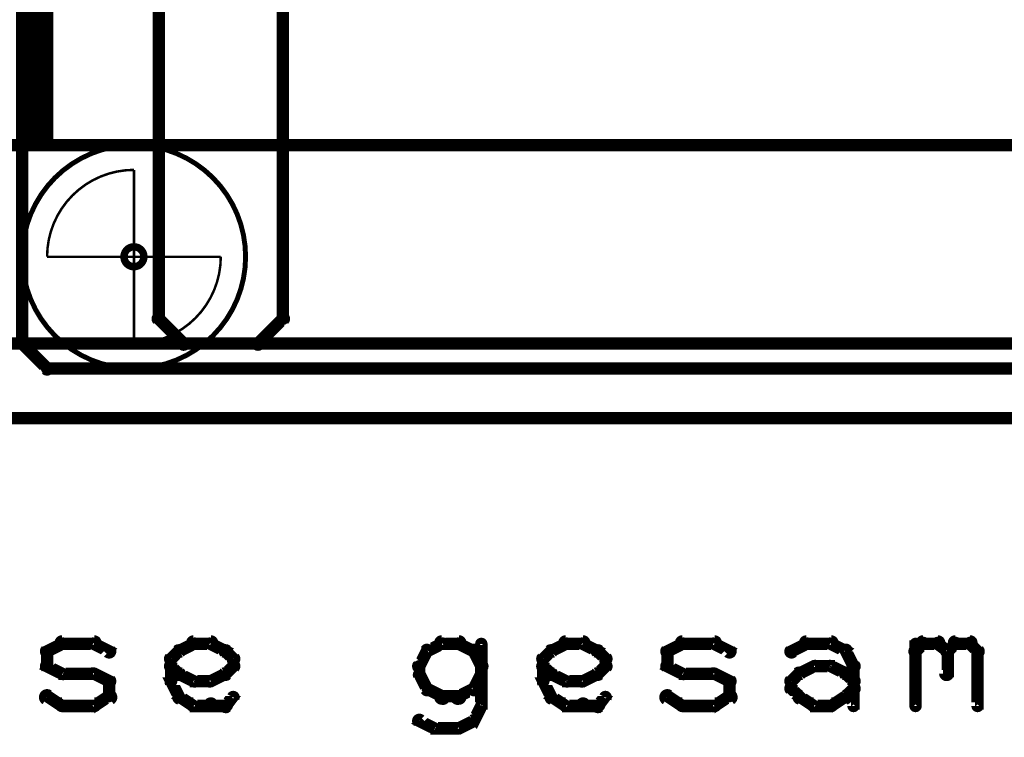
# Model space of a CAD drawing. Extents: x 26 to 524, y 33 to 520.
# Tile 55 of 95: x 125 to 165, y 401 to 430. Entities that reach past the tile are written whole.
import ezdxf

# ---------------------------------------------------------------- set-up
doc = ezdxf.new("R2010")
doc.units = 0
doc.layers.get('0').update_dxf_attribs({"linetype": 'CONTINUOUS'})
for name, color, linetype in [('BOTTOM', 22, 'CONTINUOUS'), ('COPPER', 2, 'CONTINUOUS'), ('DIMENSIONS', 3, 'CONTINUOUS'), ('DRAWING', 1, 'CONTINUOUS'), ('DRAWING2', 4, 'CONTINUOUS'), ('DRAWINGBOTTOM', 6, 'CONTINUOUS'), ('OUTLINES', 5, 'CONTINUOUS')]:
    doc.layers.add(name, color=color, linetype=linetype)

# ---------------------------------------------------------------- blocks, each defined once
blk = doc.blocks.new('VIA')
at = {"const_width": 0.3}
blk.add_lwpolyline([(-0.4, 0, 1), (0.4, 0, 1)], format="xyb", close=True, dxfattribs=at)

msp = doc.modelspace()

# ---------------------------------------------------------------- linework, layer by layer
at = {"layer": 'DRAWING', "color": 2}
for points in [[(230.5, 478.5, 0.5, 0.5, 0), (75.5, 478.5, 0, 0, 0), (75.5, 478.5, 0.3, 0.3, 0), (75.5, 478.6, 0.3, 0.3, 1), (75.5, 478.4, 0, 0, 0), (75.6, 478.5, 0.3, 0.3, 1), (75.4, 478.5, 0, 0, 0), (75.5, 478.5, 0, 0, 0), (75.5, 478.5, 0.5, 0.5, 0), (75.5, 413.5, 0.5, 0.5, 0), (75.5, 413.5, 0, 0, 0), (75.5, 413.5, 0.3, 0.3, 0), (75.4, 413.5, 0.3, 0.3, 1), (75.6, 413.5, 0, 0, 0), (75.5, 413.6, 0.3, 0.3, 1), (75.5, 413.4, 0, 0, 0), (75.5, 413.5, 0, 0, 0), (75.5, 413.5, 0.5, 0.5, 0), (230.5, 413.5, 0, 0, 0)], [(125.9, 404.2, 0.3, 0.3, 1), (126.1, 404, 0, 0, 0), (126, 404.1, 0, 0, 0), (126, 404.1, 0.5, 0.5, 0), (126.6, 404.4, 0.5, 0.5, 0), (126.6, 404.4, 0, 0, 0), (126.6, 404.4, 0.3, 0.3, 0), (126.7, 404.3, 0.3, 0.3, 1), (126.6, 404.5, 0, 0, 0)], [(126.6, 404.6, 0.3, 0.3, 1), (126.6, 404.3, 0, 0, 0), (126.6, 404.4, 0, 0, 0), (126.6, 404.4, 0.5, 0.5, 0), (127.9, 404.4, 0.5, 0.5, 0), (127.9, 404.4, 0, 0, 0), (127.9, 404.4, 0.3, 0.3, 0), (127.9, 404.3, 0.3, 0.3, 1), (127.9, 404.6, 0, 0, 0)], [(127.9, 404.5, 0.3, 0.3, 1), (127.8, 404.3, 0, 0, 0), (127.9, 404.4, 0, 0, 0), (127.9, 404.4, 0.5, 0.5, 0), (128.5, 404.1, 0.5, 0.5, 0), (128.5, 404.1, 0, 0, 0), (128.5, 404.1, 0.3, 0.3, 0), (128.4, 404, 0.3, 0.3, 1), (128.6, 404.2, 0, 0, 0)], [(131.3, 404.2, 0.3, 0.3, 1), (131.4, 404, 0, 0, 0), (131.3, 404.1, 0, 0, 0), (131.3, 404.1, 0.5, 0.5, 0), (131.9, 404.4, 0.5, 0.5, 0), (131.9, 404.4, 0, 0, 0), (131.9, 404.4, 0.3, 0.3, 0), (132, 404.3, 0.3, 0.3, 1), (131.9, 404.5, 0, 0, 0)], [(131.9, 404.6, 0.3, 0.3, 1), (131.9, 404.3, 0, 0, 0), (131.9, 404.4, 0, 0, 0), (131.9, 404.4, 0.5, 0.5, 0), (132.6, 404.4, 0.5, 0.5, 0), (132.6, 404.4, 0, 0, 0), (132.6, 404.4, 0.3, 0.3, 0), (132.6, 404.3, 0.3, 0.3, 1), (132.6, 404.6, 0, 0, 0)], [(132.6, 404.5, 0.3, 0.3, 1), (132.5, 404.3, 0, 0, 0), (132.6, 404.4, 0, 0, 0), (132.6, 404.4, 0.5, 0.5, 0), (133.2, 404.1, 0.5, 0.5, 0), (133.2, 404.1, 0, 0, 0), (133.2, 404.1, 0.3, 0.3, 0), (133.1, 404, 0.3, 0.3, 1), (133.2, 404.2, 0, 0, 0)], [(142, 404.3, 0.3, 0.3, 1), (141.9, 404.5, 0, 0, 0), (141.9, 404.4, 0, 0, 0), (141.9, 404.4, 0.5, 0.5, 0), (141.3, 404.1, 0.5, 0.5, 0), (141.3, 404.1, 0, 0, 0), (141.3, 404.1, 0.3, 0.3, 0), (141.3, 404.2, 0.3, 0.3, 1), (141.4, 404, 0, 0, 0)], [(142.6, 404.3, 0.3, 0.3, 1), (142.6, 404.6, 0, 0, 0), (142.6, 404.4, 0, 0, 0), (142.6, 404.4, 0.5, 0.5, 0), (141.9, 404.4, 0.5, 0.5, 0), (141.9, 404.4, 0, 0, 0), (141.9, 404.4, 0.3, 0.3, 0), (141.9, 404.6, 0.3, 0.3, 1), (141.9, 404.3, 0, 0, 0)], [(143.1, 404, 0.3, 0.3, 1), (143.2, 404.2, 0, 0, 0), (143.2, 404.1, 0, 0, 0), (143.2, 404.1, 0.5, 0.5, 0), (142.6, 404.4, 0.5, 0.5, 0), (142.6, 404.4, 0, 0, 0), (142.6, 404.4, 0.3, 0.3, 0), (142.6, 404.5, 0.3, 0.3, 1), (142.5, 404.3, 0, 0, 0)], [(143.6, 404.4, 0.3, 0.3, 1), (143.4, 404.4, 0, 0, 0), (143.5, 404.4, 0, 0, 0), (143.5, 404.4, 0.5, 0.5, 0), (143.5, 401.9, 0.5, 0.5, 0), (143.5, 401.9, 0, 0, 0), (143.5, 401.9, 0.3, 0.3, 0), (143.4, 401.9, 0.3, 0.3, 1), (143.6, 401.9, 0, 0, 0)], [(146.3, 404.2, 0.3, 0.3, 1), (146.4, 404, 0, 0, 0), (146.3, 404.1, 0, 0, 0), (146.3, 404.1, 0.5, 0.5, 0), (146.9, 404.4, 0.5, 0.5, 0), (146.9, 404.4, 0, 0, 0), (146.9, 404.4, 0.3, 0.3, 0), (147, 404.3, 0.3, 0.3, 1), (146.9, 404.5, 0, 0, 0)], [(146.9, 404.6, 0.3, 0.3, 1), (146.9, 404.3, 0, 0, 0), (146.9, 404.4, 0, 0, 0), (146.9, 404.4, 0.5, 0.5, 0), (147.6, 404.4, 0.5, 0.5, 0), (147.6, 404.4, 0, 0, 0), (147.6, 404.4, 0.3, 0.3, 0), (147.6, 404.3, 0.3, 0.3, 1), (147.6, 404.6, 0, 0, 0)], [(147.6, 404.5, 0.3, 0.3, 1), (147.5, 404.3, 0, 0, 0), (147.6, 404.4, 0, 0, 0), (147.6, 404.4, 0.5, 0.5, 0), (148.2, 404.1, 0.5, 0.5, 0), (148.2, 404.1, 0, 0, 0), (148.2, 404.1, 0.3, 0.3, 0), (148.1, 404, 0.3, 0.3, 1), (148.2, 404.2, 0, 0, 0)], [(150.9, 404.2, 0.3, 0.3, 1), (151.1, 404, 0, 0, 0), (151, 404.1, 0, 0, 0), (151, 404.1, 0.5, 0.5, 0), (151.6, 404.4, 0.5, 0.5, 0), (151.6, 404.4, 0, 0, 0), (151.6, 404.4, 0.3, 0.3, 0), (151.7, 404.3, 0.3, 0.3, 1), (151.6, 404.5, 0, 0, 0)], [(151.6, 404.6, 0.3, 0.3, 1), (151.6, 404.3, 0, 0, 0), (151.6, 404.4, 0, 0, 0), (151.6, 404.4, 0.5, 0.5, 0), (152.9, 404.4, 0.5, 0.5, 0), (152.9, 404.4, 0, 0, 0), (152.9, 404.4, 0.3, 0.3, 0), (152.9, 404.3, 0.3, 0.3, 1), (152.9, 404.6, 0, 0, 0)], [(152.9, 404.5, 0.3, 0.3, 1), (152.8, 404.3, 0, 0, 0), (152.9, 404.4, 0, 0, 0), (152.9, 404.4, 0.5, 0.5, 0), (153.5, 404.1, 0.5, 0.5, 0), (153.5, 404.1, 0, 0, 0), (153.5, 404.1, 0.3, 0.3, 0), (153.4, 404, 0.3, 0.3, 1), (153.6, 404.2, 0, 0, 0)], [(155.9, 404.2, 0.3, 0.3, 1), (156.1, 404, 0, 0, 0), (156, 404.1, 0, 0, 0), (156, 404.1, 0.5, 0.5, 0), (156.6, 404.4, 0.5, 0.5, 0), (156.6, 404.4, 0, 0, 0), (156.6, 404.4, 0.3, 0.3, 0), (156.7, 404.3, 0.3, 0.3, 1), (156.6, 404.5, 0, 0, 0)], [(156.6, 404.6, 0.3, 0.3, 1), (156.6, 404.3, 0, 0, 0), (156.6, 404.4, 0, 0, 0), (156.6, 404.4, 0.5, 0.5, 0), (157.6, 404.4, 0.5, 0.5, 0), (157.6, 404.4, 0, 0, 0), (157.6, 404.4, 0.3, 0.3, 0), (157.6, 404.3, 0.3, 0.3, 1), (157.6, 404.6, 0, 0, 0)], [(157.6, 404.5, 0.3, 0.3, 1), (157.5, 404.3, 0, 0, 0), (157.6, 404.4, 0, 0, 0), (157.6, 404.4, 0.5, 0.5, 0), (158.2, 404.1, 0.5, 0.5, 0), (158.2, 404.1, 0, 0, 0), (158.2, 404.1, 0.3, 0.3, 0), (158.1, 404, 0.3, 0.3, 1), (158.2, 404.2, 0, 0, 0)], [(160.9, 404.2, 0.3, 0.3, 1), (161.1, 404, 0, 0, 0), (161, 404.1, 0, 0, 0), (161, 404.1, 0.5, 0.5, 0), (161.3, 404.4, 0.5, 0.5, 0), (161.3, 404.4, 0, 0, 0), (161.3, 404.4, 0.3, 0.3, 0), (161.4, 404.3, 0.3, 0.3, 1), (161.2, 404.5, 0, 0, 0)], [(160.9, 401.9, 0.3, 0.3, 1), (161.1, 401.9, 0, 0, 0), (161, 401.9, 0, 0, 0), (161, 401.9, 0.5, 0.5, 0), (161, 404.4, 0.5, 0.5, 0), (161, 404.4, 0, 0, 0), (161, 404.4, 0.3, 0.3, 0), (161.1, 404.4, 0.3, 0.3, 1), (160.9, 404.4, 0, 0, 0)], [(161.3, 404.6, 0.3, 0.3, 1), (161.3, 404.3, 0, 0, 0), (161.3, 404.4, 0, 0, 0), (161.3, 404.4, 0.5, 0.5, 0), (161.9, 404.4, 0.5, 0.5, 0), (161.9, 404.4, 0, 0, 0), (161.9, 404.4, 0.3, 0.3, 0), (161.9, 404.3, 0.3, 0.3, 1), (161.9, 404.6, 0, 0, 0)], [(162, 404.5, 0.3, 0.3, 1), (161.8, 404.3, 0, 0, 0), (161.9, 404.4, 0, 0, 0), (161.9, 404.4, 0.5, 0.5, 0), (162.3, 404.1, 0.5, 0.5, 0), (162.3, 404.1, 0, 0, 0), (162.3, 404.1, 0.3, 0.3, 0), (162.2, 404, 0.3, 0.3, 1), (162.3, 404.2, 0, 0, 0)], [(162.2, 404.2, 0.3, 0.3, 1), (162.3, 404, 0, 0, 0), (162.3, 404.1, 0, 0, 0), (162.3, 404.1, 0.5, 0.5, 0), (162.6, 404.4, 0.5, 0.5, 0), (162.6, 404.4, 0, 0, 0), (162.6, 404.4, 0.3, 0.3, 0), (162.7, 404.3, 0.3, 0.3, 1), (162.5, 404.5, 0, 0, 0)], [(162.6, 404.6, 0.3, 0.3, 1), (162.6, 404.3, 0, 0, 0), (162.6, 404.4, 0, 0, 0), (162.6, 404.4, 0.5, 0.5, 0), (163.2, 404.4, 0.5, 0.5, 0), (163.2, 404.4, 0, 0, 0), (163.2, 404.4, 0.3, 0.3, 0), (163.2, 404.3, 0.3, 0.3, 1), (163.2, 404.6, 0, 0, 0)], [(163.3, 404.5, 0.3, 0.3, 1), (163.1, 404.3, 0, 0, 0), (163.2, 404.4, 0, 0, 0), (163.2, 404.4, 0.5, 0.5, 0), (163.5, 404.1, 0.5, 0.5, 0), (163.5, 404.1, 0, 0, 0), (163.5, 404.1, 0.3, 0.3, 0), (163.4, 404, 0.3, 0.3, 1), (163.6, 404.2, 0, 0, 0)], [(125.9, 403.5, 0.3, 0.3, 1), (126.1, 403.5, 0, 0, 0), (126, 403.5, 0, 0, 0), (126, 403.5, 0.5, 0.5, 0), (126, 404.1, 0.5, 0.5, 0), (126, 404.1, 0, 0, 0), (126, 404.1, 0.3, 0.3, 0), (126.1, 404.1, 0.3, 0.3, 1), (125.9, 404.1, 0, 0, 0)], [(130.9, 403.9, 0.3, 0.3, 1), (131.1, 403.7, 0, 0, 0), (131, 403.8, 0, 0, 0), (131, 403.8, 0.5, 0.5, 0), (131.3, 404.1, 0.5, 0.5, 0), (131.3, 404.1, 0, 0, 0), (131.3, 404.1, 0.3, 0.3, 0), (131.4, 404, 0.3, 0.3, 1), (131.2, 404.2, 0, 0, 0)], [(133.3, 404.2, 0.3, 0.3, 1), (133.1, 404, 0, 0, 0), (133.2, 404.1, 0, 0, 0), (133.2, 404.1, 0.5, 0.5, 0), (133.5, 403.8, 0.5, 0.5, 0), (133.5, 403.8, 0, 0, 0), (133.5, 403.8, 0.3, 0.3, 0), (133.4, 403.7, 0.3, 0.3, 1), (133.6, 403.9, 0, 0, 0)], [(141.4, 404.1, 0.3, 0.3, 1), (141.2, 404.2, 0, 0, 0), (141.3, 404.1, 0, 0, 0), (141.3, 404.1, 0.5, 0.5, 0), (141, 403.5, 0.5, 0.5, 0), (141, 403.5, 0, 0, 0), (141, 403.5, 0.3, 0.3, 0), (140.9, 403.6, 0.3, 0.3, 1), (141.1, 403.4, 0, 0, 0)], [(143.4, 403.4, 0.3, 0.3, 1), (143.6, 403.6, 0, 0, 0), (143.5, 403.5, 0, 0, 0), (143.5, 403.5, 0.5, 0.5, 0), (143.2, 404.1, 0.5, 0.5, 0), (143.2, 404.1, 0, 0, 0), (143.2, 404.1, 0.3, 0.3, 0), (143.3, 404.2, 0.3, 0.3, 1), (143.1, 404.1, 0, 0, 0)], [(145.9, 403.9, 0.3, 0.3, 1), (146.1, 403.7, 0, 0, 0), (146, 403.8, 0, 0, 0), (146, 403.8, 0.5, 0.5, 0), (146.3, 404.1, 0.5, 0.5, 0), (146.3, 404.1, 0, 0, 0), (146.3, 404.1, 0.3, 0.3, 0), (146.4, 404, 0.3, 0.3, 1), (146.2, 404.2, 0, 0, 0)], [(148.3, 404.2, 0.3, 0.3, 1), (148.1, 404, 0, 0, 0), (148.2, 404.1, 0, 0, 0), (148.2, 404.1, 0.5, 0.5, 0), (148.5, 403.8, 0.5, 0.5, 0), (148.5, 403.8, 0, 0, 0), (148.5, 403.8, 0.3, 0.3, 0), (148.4, 403.7, 0.3, 0.3, 1), (148.6, 403.9, 0, 0, 0)], [(150.9, 403.5, 0.3, 0.3, 1), (151.1, 403.5, 0, 0, 0), (151, 403.5, 0, 0, 0), (151, 403.5, 0.5, 0.5, 0), (151, 404.1, 0.5, 0.5, 0), (151, 404.1, 0, 0, 0), (151, 404.1, 0.3, 0.3, 0), (151.1, 404.1, 0.3, 0.3, 1), (150.9, 404.1, 0, 0, 0)], [(158.3, 404.2, 0.3, 0.3, 1), (158.1, 404.1, 0, 0, 0), (158.2, 404.1, 0, 0, 0), (158.2, 404.1, 0.5, 0.5, 0), (158.5, 403.5, 0.5, 0.5, 0), (158.5, 403.5, 0, 0, 0), (158.5, 403.5, 0.3, 0.3, 0), (158.4, 403.4, 0.3, 0.3, 1), (158.6, 403.6, 0, 0, 0)], [(162.4, 404.1, 0.3, 0.3, 1), (162.1, 404.1, 0, 0, 0), (162.3, 404.1, 0, 0, 0), (162.3, 404.1, 0.5, 0.5, 0), (162.3, 403.2, 0.5, 0.5, 0), (162.3, 403.2, 0, 0, 0), (162.3, 403.2, 0.3, 0.3, 0), (162.1, 403.2, 0.3, 0.3, 1), (162.4, 403.2, 0, 0, 0)], [(163.6, 404.1, 0.3, 0.3, 1), (163.4, 404.1, 0, 0, 0), (163.5, 404.1, 0, 0, 0), (163.5, 404.1, 0.5, 0.5, 0), (163.5, 401.9, 0.5, 0.5, 0), (163.5, 401.9, 0, 0, 0), (163.5, 401.9, 0.3, 0.3, 0), (163.4, 401.9, 0.3, 0.3, 1), (163.6, 401.9, 0, 0, 0)], [(130.9, 402.9, 0.3, 0.3, 1), (131.1, 402.9, 0, 0, 0), (131, 402.9, 0, 0, 0), (131, 402.9, 0.5, 0.5, 0), (131, 403.8, 0.5, 0.5, 0), (131, 403.8, 0, 0, 0), (131, 403.8, 0.3, 0.3, 0), (131.1, 403.8, 0.3, 0.3, 1), (130.9, 403.8, 0, 0, 0)], [(133.6, 403.8, 0.3, 0.3, 1), (133.4, 403.8, 0, 0, 0), (133.5, 403.8, 0, 0, 0), (133.5, 403.8, 0.5, 0.5, 0), (133.5, 403.5, 0.5, 0.5, 0), (133.5, 403.5, 0, 0, 0), (133.5, 403.5, 0.3, 0.3, 0), (133.4, 403.5, 0.3, 0.3, 1), (133.6, 403.5, 0, 0, 0)], [(145.9, 402.9, 0.3, 0.3, 1), (146.1, 402.9, 0, 0, 0), (146, 402.9, 0, 0, 0), (146, 402.9, 0.5, 0.5, 0), (146, 403.8, 0.5, 0.5, 0), (146, 403.8, 0, 0, 0), (146, 403.8, 0.3, 0.3, 0), (146.1, 403.8, 0.3, 0.3, 1), (145.9, 403.8, 0, 0, 0)], [(148.6, 403.8, 0.3, 0.3, 1), (148.4, 403.8, 0, 0, 0), (148.5, 403.8, 0, 0, 0), (148.5, 403.8, 0.5, 0.5, 0), (148.5, 403.5, 0.5, 0.5, 0), (148.5, 403.5, 0, 0, 0), (148.5, 403.5, 0.3, 0.3, 0), (148.4, 403.5, 0.3, 0.3, 1), (148.6, 403.5, 0, 0, 0)], [(126.6, 403.1, 0.3, 0.3, 1), (126.7, 403.3, 0, 0, 0), (126.6, 403.2, 0, 0, 0), (126.6, 403.2, 0.5, 0.5, 0), (126, 403.5, 0.5, 0.5, 0), (126, 403.5, 0, 0, 0), (126, 403.5, 0.3, 0.3, 0), (126.1, 403.6, 0.3, 0.3, 1), (125.9, 403.4, 0, 0, 0)], [(128.4, 402.8, 0.3, 0.3, 1), (128.6, 403, 0, 0, 0), (128.5, 402.9, 0, 0, 0), (128.5, 402.9, 0.5, 0.5, 0), (127.9, 403.2, 0.5, 0.5, 0), (127.9, 403.2, 0, 0, 0), (127.9, 403.2, 0.3, 0.3, 0), (127.9, 403.3, 0.3, 0.3, 1), (127.8, 403.1, 0, 0, 0)], [(131.2, 403.1, 0.3, 0.3, 1), (131.4, 403.3, 0, 0, 0), (131.3, 403.2, 0, 0, 0), (131.3, 403.2, 0.5, 0.5, 0), (131, 403.5, 0.5, 0.5, 0), (131, 403.5, 0, 0, 0), (131, 403.5, 0.3, 0.3, 0), (131.1, 403.6, 0.3, 0.3, 1), (130.9, 403.4, 0, 0, 0)], [(131.9, 402.8, 0.3, 0.3, 1), (132, 403, 0, 0, 0), (131.9, 402.9, 0, 0, 0), (131.9, 402.9, 0.5, 0.5, 0), (131.3, 403.2, 0.5, 0.5, 0), (131.3, 403.2, 0, 0, 0), (131.3, 403.2, 0.3, 0.3, 0), (131.4, 403.3, 0.3, 0.3, 1), (131.3, 403.1, 0, 0, 0)], [(133.2, 403.1, 0.3, 0.3, 1), (133.1, 403.3, 0, 0, 0), (133.2, 403.2, 0, 0, 0), (133.2, 403.2, 0.5, 0.5, 0), (132.6, 402.9, 0.5, 0.5, 0), (132.6, 402.9, 0, 0, 0), (132.6, 402.9, 0.3, 0.3, 0), (132.5, 403, 0.3, 0.3, 1), (132.6, 402.8, 0, 0, 0)], [(133.6, 403.4, 0.3, 0.3, 1), (133.4, 403.6, 0, 0, 0), (133.5, 403.5, 0, 0, 0), (133.5, 403.5, 0.5, 0.5, 0), (133.2, 403.2, 0.5, 0.5, 0), (133.2, 403.2, 0, 0, 0), (133.2, 403.2, 0.3, 0.3, 0), (133.1, 403.3, 0.3, 0.3, 1), (133.3, 403.1, 0, 0, 0)], [(141.1, 403.5, 0.3, 0.3, 1), (140.9, 403.5, 0, 0, 0), (141, 403.5, 0, 0, 0), (141, 403.5, 0.5, 0.5, 0), (141, 403.2, 0.5, 0.5, 0), (141, 403.2, 0, 0, 0), (141, 403.2, 0.3, 0.3, 0), (140.9, 403.2, 0.3, 0.3, 1), (141.1, 403.2, 0, 0, 0)], [(146.2, 403.1, 0.3, 0.3, 1), (146.4, 403.3, 0, 0, 0), (146.3, 403.2, 0, 0, 0), (146.3, 403.2, 0.5, 0.5, 0), (146, 403.5, 0.5, 0.5, 0), (146, 403.5, 0, 0, 0), (146, 403.5, 0.3, 0.3, 0), (146.1, 403.6, 0.3, 0.3, 1), (145.9, 403.4, 0, 0, 0)], [(146.9, 402.8, 0.3, 0.3, 1), (147, 403, 0, 0, 0), (146.9, 402.9, 0, 0, 0), (146.9, 402.9, 0.5, 0.5, 0), (146.3, 403.2, 0.5, 0.5, 0), (146.3, 403.2, 0, 0, 0), (146.3, 403.2, 0.3, 0.3, 0), (146.4, 403.3, 0.3, 0.3, 1), (146.3, 403.1, 0, 0, 0)], [(148.2, 403.1, 0.3, 0.3, 1), (148.1, 403.3, 0, 0, 0), (148.2, 403.2, 0, 0, 0), (148.2, 403.2, 0.5, 0.5, 0), (147.6, 402.9, 0.5, 0.5, 0), (147.6, 402.9, 0, 0, 0), (147.6, 402.9, 0.3, 0.3, 0), (147.5, 403, 0.3, 0.3, 1), (147.6, 402.8, 0, 0, 0)], [(148.6, 403.4, 0.3, 0.3, 1), (148.4, 403.6, 0, 0, 0), (148.5, 403.5, 0, 0, 0), (148.5, 403.5, 0.5, 0.5, 0), (148.2, 403.2, 0.5, 0.5, 0), (148.2, 403.2, 0, 0, 0), (148.2, 403.2, 0.3, 0.3, 0), (148.1, 403.3, 0.3, 0.3, 1), (148.3, 403.1, 0, 0, 0)], [(151.6, 403.1, 0.3, 0.3, 1), (151.7, 403.3, 0, 0, 0), (151.6, 403.2, 0, 0, 0), (151.6, 403.2, 0.5, 0.5, 0), (151, 403.5, 0.5, 0.5, 0), (151, 403.5, 0, 0, 0), (151, 403.5, 0.3, 0.3, 0), (151.1, 403.6, 0.3, 0.3, 1), (150.9, 403.4, 0, 0, 0)], [(153.4, 402.8, 0.3, 0.3, 1), (153.6, 403, 0, 0, 0), (153.5, 402.9, 0, 0, 0), (153.5, 402.9, 0.5, 0.5, 0), (152.9, 403.2, 0.5, 0.5, 0), (152.9, 403.2, 0, 0, 0), (152.9, 403.2, 0.3, 0.3, 0), (152.9, 403.3, 0.3, 0.3, 1), (152.8, 403.1, 0, 0, 0)], [(155.9, 403, 0.3, 0.3, 1), (156.1, 402.8, 0, 0, 0), (156, 402.9, 0, 0, 0), (156, 402.9, 0.5, 0.5, 0), (156.3, 403.2, 0.5, 0.5, 0), (156.3, 403.2, 0, 0, 0), (156.3, 403.2, 0.3, 0.3, 0), (156.4, 403.1, 0.3, 0.3, 1), (156.2, 403.3, 0, 0, 0)], [(156.3, 403.3, 0.3, 0.3, 1), (156.4, 403.1, 0, 0, 0), (156.3, 403.2, 0, 0, 0), (156.3, 403.2, 0.5, 0.5, 0), (156.9, 403.5, 0.5, 0.5, 0), (156.9, 403.5, 0, 0, 0), (156.9, 403.5, 0.3, 0.3, 0), (157, 403.4, 0.3, 0.3, 1), (156.9, 403.6, 0, 0, 0)], [(156.9, 403.6, 0.3, 0.3, 1), (156.9, 403.4, 0, 0, 0), (156.9, 403.5, 0, 0, 0), (156.9, 403.5, 0.5, 0.5, 0), (157.6, 403.5, 0.5, 0.5, 0), (157.6, 403.5, 0, 0, 0), (157.6, 403.5, 0.3, 0.3, 0), (157.6, 403.4, 0.3, 0.3, 1), (157.6, 403.6, 0, 0, 0)], [(157.6, 403.6, 0.3, 0.3, 1), (157.5, 403.4, 0, 0, 0), (157.6, 403.5, 0, 0, 0), (157.6, 403.5, 0.5, 0.5, 0), (158.2, 403.2, 0.5, 0.5, 0), (158.2, 403.2, 0, 0, 0), (158.2, 403.2, 0.3, 0.3, 0), (158.1, 403.1, 0.3, 0.3, 1), (158.2, 403.3, 0, 0, 0)], [(158.3, 403.3, 0.3, 0.3, 1), (158.1, 403.1, 0, 0, 0), (158.2, 403.2, 0, 0, 0), (158.2, 403.2, 0.5, 0.5, 0), (158.5, 402.9, 0.5, 0.5, 0), (158.5, 402.9, 0, 0, 0), (158.5, 402.9, 0.3, 0.3, 0), (158.4, 402.8, 0.3, 0.3, 1), (158.6, 403, 0, 0, 0)], [(158.6, 403.5, 0.3, 0.3, 1), (158.4, 403.5, 0, 0, 0), (158.5, 403.5, 0, 0, 0), (158.5, 403.5, 0.5, 0.5, 0), (158.5, 402.6, 0.5, 0.5, 0), (158.5, 402.6, 0, 0, 0), (158.5, 402.6, 0.3, 0.3, 0), (158.4, 402.6, 0.3, 0.3, 1), (158.6, 402.6, 0, 0, 0)], [(127.9, 403.1, 0.3, 0.3, 1), (127.9, 403.3, 0, 0, 0), (127.9, 403.2, 0, 0, 0), (127.9, 403.2, 0.5, 0.5, 0), (126.6, 403.2, 0.5, 0.5, 0), (126.6, 403.2, 0, 0, 0), (126.6, 403.2, 0.3, 0.3, 0), (126.6, 403.3, 0.3, 0.3, 1), (126.6, 403.1, 0, 0, 0)], [(128.4, 402.3, 0.3, 0.3, 1), (128.6, 402.3, 0, 0, 0), (128.5, 402.3, 0, 0, 0), (128.5, 402.3, 0.5, 0.5, 0), (128.5, 402.9, 0.5, 0.5, 0), (128.5, 402.9, 0, 0, 0), (128.5, 402.9, 0.3, 0.3, 0), (128.6, 402.9, 0.3, 0.3, 1), (128.4, 402.9, 0, 0, 0)], [(131.2, 402.2, 0.3, 0.3, 1), (131.4, 402.3, 0, 0, 0), (131.3, 402.3, 0, 0, 0), (131.3, 402.3, 0.5, 0.5, 0), (131, 402.9, 0.5, 0.5, 0), (131, 402.9, 0, 0, 0), (131, 402.9, 0.3, 0.3, 0), (131.1, 402.9, 0.3, 0.3, 1), (130.9, 402.8, 0, 0, 0)], [(132.6, 402.8, 0.3, 0.3, 1), (132.6, 403, 0, 0, 0), (132.6, 402.9, 0, 0, 0), (132.6, 402.9, 0.5, 0.5, 0), (131.9, 402.9, 0.5, 0.5, 0), (131.9, 402.9, 0, 0, 0), (131.9, 402.9, 0.3, 0.3, 0), (131.9, 403, 0.3, 0.3, 1), (131.9, 402.8, 0, 0, 0)], [(141.1, 403.2, 0.3, 0.3, 1), (140.9, 403.1, 0, 0, 0), (141, 403.2, 0, 0, 0), (141, 403.2, 0.5, 0.5, 0), (141.3, 402.6, 0.5, 0.5, 0), (141.3, 402.6, 0, 0, 0), (141.3, 402.6, 0.3, 0.3, 0), (141.2, 402.5, 0.3, 0.3, 1), (141.4, 402.6, 0, 0, 0)], [(143.1, 402.6, 0.3, 0.3, 1), (143.3, 402.5, 0, 0, 0), (143.2, 402.6, 0, 0, 0), (143.2, 402.6, 0.5, 0.5, 0), (143.5, 403.2, 0.5, 0.5, 0), (143.5, 403.2, 0, 0, 0), (143.5, 403.2, 0.3, 0.3, 0), (143.6, 403.1, 0.3, 0.3, 1), (143.4, 403.2, 0, 0, 0)], [(146.2, 402.2, 0.3, 0.3, 1), (146.4, 402.3, 0, 0, 0), (146.3, 402.3, 0, 0, 0), (146.3, 402.3, 0.5, 0.5, 0), (146, 402.9, 0.5, 0.5, 0), (146, 402.9, 0, 0, 0), (146, 402.9, 0.3, 0.3, 0), (146.1, 402.9, 0.3, 0.3, 1), (145.9, 402.8, 0, 0, 0)], [(147.6, 402.8, 0.3, 0.3, 1), (147.6, 403, 0, 0, 0), (147.6, 402.9, 0, 0, 0), (147.6, 402.9, 0.5, 0.5, 0), (146.9, 402.9, 0.5, 0.5, 0), (146.9, 402.9, 0, 0, 0), (146.9, 402.9, 0.3, 0.3, 0), (146.9, 403, 0.3, 0.3, 1), (146.9, 402.8, 0, 0, 0)], [(152.9, 403.1, 0.3, 0.3, 1), (152.9, 403.3, 0, 0, 0), (152.9, 403.2, 0, 0, 0), (152.9, 403.2, 0.5, 0.5, 0), (151.6, 403.2, 0.5, 0.5, 0), (151.6, 403.2, 0, 0, 0), (151.6, 403.2, 0.3, 0.3, 0), (151.6, 403.3, 0.3, 0.3, 1), (151.6, 403.1, 0, 0, 0)], [(153.4, 402.3, 0.3, 0.3, 1), (153.6, 402.3, 0, 0, 0), (153.5, 402.3, 0, 0, 0), (153.5, 402.3, 0.5, 0.5, 0), (153.5, 402.9, 0.5, 0.5, 0), (153.5, 402.9, 0, 0, 0), (153.5, 402.9, 0.3, 0.3, 0), (153.6, 402.9, 0.3, 0.3, 1), (153.4, 402.9, 0, 0, 0)], [(155.9, 402.6, 0.3, 0.3, 1), (156.1, 402.6, 0, 0, 0), (156, 402.6, 0, 0, 0), (156, 402.6, 0.5, 0.5, 0), (156, 402.9, 0.5, 0.5, 0), (156, 402.9, 0, 0, 0), (156, 402.9, 0.3, 0.3, 0), (156.1, 402.9, 0.3, 0.3, 1), (155.9, 402.9, 0, 0, 0)], [(141.4, 402.7, 0.3, 0.3, 1), (141.3, 402.5, 0, 0, 0), (141.3, 402.6, 0, 0, 0), (141.3, 402.6, 0.5, 0.5, 0), (141.9, 402.3, 0.5, 0.5, 0), (141.9, 402.3, 0, 0, 0), (141.9, 402.3, 0.3, 0.3, 0), (141.9, 402.1, 0.3, 0.3, 1), (142, 402.4, 0, 0, 0)], [(142.5, 402.4, 0.3, 0.3, 1), (142.6, 402.1, 0, 0, 0), (142.6, 402.3, 0, 0, 0), (142.6, 402.3, 0.5, 0.5, 0), (143.2, 402.6, 0.5, 0.5, 0), (143.2, 402.6, 0, 0, 0), (143.2, 402.6, 0.3, 0.3, 0), (143.2, 402.5, 0.3, 0.3, 1), (143.1, 402.7, 0, 0, 0)], [(156.2, 402.2, 0.3, 0.3, 1), (156.4, 402.3, 0, 0, 0), (156.3, 402.3, 0, 0, 0), (156.3, 402.3, 0.5, 0.5, 0), (156, 402.6, 0.5, 0.5, 0), (156, 402.6, 0, 0, 0), (156, 402.6, 0.3, 0.3, 0), (156.1, 402.7, 0.3, 0.3, 1), (155.9, 402.5, 0, 0, 0)], [(158.6, 402.5, 0.3, 0.3, 1), (158.4, 402.7, 0, 0, 0), (158.5, 402.6, 0, 0, 0), (158.5, 402.6, 0.5, 0.5, 0), (158.2, 402.3, 0.5, 0.5, 0), (158.2, 402.3, 0, 0, 0), (158.2, 402.3, 0.3, 0.3, 0), (158.1, 402.3, 0.3, 0.3, 1), (158.3, 402.2, 0, 0, 0)], [(158.6, 402.6, 0.3, 0.3, 1), (158.4, 402.6, 0, 0, 0), (158.5, 402.6, 0, 0, 0), (158.5, 402.6, 0.5, 0.5, 0), (158.5, 401.9, 0.5, 0.5, 0), (158.5, 401.9, 0, 0, 0), (158.5, 401.9, 0.3, 0.3, 0), (158.4, 401.9, 0.3, 0.3, 1), (158.6, 401.9, 0, 0, 0)], [(126.1, 402.4, 0.3, 0.3, 1), (125.9, 402.1, 0, 0, 0), (126, 402.3, 0, 0, 0), (126, 402.3, 0.5, 0.5, 0), (126.6, 401.9, 0.5, 0.5, 0), (126.6, 401.9, 0, 0, 0), (126.6, 401.9, 0.3, 0.3, 0), (126.6, 401.8, 0.3, 0.3, 1), (126.7, 402, 0, 0, 0)], [(127.8, 402, 0.3, 0.3, 1), (127.9, 401.8, 0, 0, 0), (127.9, 401.9, 0, 0, 0), (127.9, 401.9, 0.5, 0.5, 0), (128.5, 402.3, 0.5, 0.5, 0), (128.5, 402.3, 0, 0, 0), (128.5, 402.3, 0.3, 0.3, 0), (128.6, 402.1, 0.3, 0.3, 1), (128.4, 402.4, 0, 0, 0)], [(131.9, 401.8, 0.3, 0.3, 1), (132, 402, 0, 0, 0), (131.9, 401.9, 0, 0, 0), (131.9, 401.9, 0.5, 0.5, 0), (131.3, 402.3, 0.5, 0.5, 0), (131.3, 402.3, 0, 0, 0), (131.3, 402.3, 0.3, 0.3, 0), (131.4, 402.4, 0.3, 0.3, 1), (131.3, 402.1, 0, 0, 0)], [(133.6, 402.2, 0.3, 0.3, 1), (133.4, 402.3, 0, 0, 0), (133.5, 402.3, 0, 0, 0), (133.5, 402.3, 0.5, 0.5, 0), (133.2, 401.9, 0.5, 0.5, 0), (133.2, 401.9, 0, 0, 0), (133.2, 401.9, 0.3, 0.3, 0), (133.1, 402, 0.3, 0.3, 1), (133.3, 401.8, 0, 0, 0)], [(141.9, 402.4, 0.3, 0.3, 1), (141.9, 402.1, 0, 0, 0), (141.9, 402.3, 0, 0, 0), (141.9, 402.3, 0.5, 0.5, 0), (142.6, 402.3, 0.5, 0.5, 0), (142.6, 402.3, 0, 0, 0), (142.6, 402.3, 0.3, 0.3, 0), (142.6, 402.1, 0.3, 0.3, 1), (142.6, 402.4, 0, 0, 0)], [(146.9, 401.8, 0.3, 0.3, 1), (147, 402, 0, 0, 0), (146.9, 401.9, 0, 0, 0), (146.9, 401.9, 0.5, 0.5, 0), (146.3, 402.3, 0.5, 0.5, 0), (146.3, 402.3, 0, 0, 0), (146.3, 402.3, 0.3, 0.3, 0), (146.4, 402.4, 0.3, 0.3, 1), (146.3, 402.1, 0, 0, 0)], [(148.6, 402.2, 0.3, 0.3, 1), (148.4, 402.3, 0, 0, 0), (148.5, 402.3, 0, 0, 0), (148.5, 402.3, 0.5, 0.5, 0), (148.2, 401.9, 0.5, 0.5, 0), (148.2, 401.9, 0, 0, 0), (148.2, 401.9, 0.3, 0.3, 0), (148.1, 402, 0.3, 0.3, 1), (148.3, 401.8, 0, 0, 0)], [(151.1, 402.4, 0.3, 0.3, 1), (150.9, 402.1, 0, 0, 0), (151, 402.3, 0, 0, 0), (151, 402.3, 0.5, 0.5, 0), (151.6, 401.9, 0.5, 0.5, 0), (151.6, 401.9, 0, 0, 0), (151.6, 401.9, 0.3, 0.3, 0), (151.6, 401.8, 0.3, 0.3, 1), (151.7, 402, 0, 0, 0)], [(152.8, 402, 0.3, 0.3, 1), (152.9, 401.8, 0, 0, 0), (152.9, 401.9, 0, 0, 0), (152.9, 401.9, 0.5, 0.5, 0), (153.5, 402.3, 0.5, 0.5, 0), (153.5, 402.3, 0, 0, 0), (153.5, 402.3, 0.3, 0.3, 0), (153.6, 402.1, 0.3, 0.3, 1), (153.4, 402.4, 0, 0, 0)], [(156.9, 401.8, 0.3, 0.3, 1), (157, 402, 0, 0, 0), (156.9, 401.9, 0, 0, 0), (156.9, 401.9, 0.5, 0.5, 0), (156.3, 402.3, 0.5, 0.5, 0), (156.3, 402.3, 0, 0, 0), (156.3, 402.3, 0.3, 0.3, 0), (156.4, 402.4, 0.3, 0.3, 1), (156.3, 402.1, 0, 0, 0)], [(158.2, 402.1, 0.3, 0.3, 1), (158.1, 402.4, 0, 0, 0), (158.2, 402.3, 0, 0, 0), (158.2, 402.3, 0.5, 0.5, 0), (157.6, 401.9, 0.5, 0.5, 0), (157.6, 401.9, 0, 0, 0), (157.6, 401.9, 0.3, 0.3, 0), (157.5, 402, 0.3, 0.3, 1), (157.6, 401.8, 0, 0, 0)], [(126.6, 402.1, 0.3, 0.3, 1), (126.6, 401.8, 0, 0, 0), (126.6, 401.9, 0, 0, 0), (126.6, 401.9, 0.5, 0.5, 0), (127.9, 401.9, 0.5, 0.5, 0), (127.9, 401.9, 0, 0, 0), (127.9, 401.9, 0.3, 0.3, 0), (127.9, 401.8, 0.3, 0.3, 1), (127.9, 402.1, 0, 0, 0)], [(132.6, 401.8, 0.3, 0.3, 1), (132.6, 402.1, 0, 0, 0), (132.6, 401.9, 0, 0, 0), (132.6, 401.9, 0.5, 0.5, 0), (131.9, 401.9, 0.5, 0.5, 0), (131.9, 401.9, 0, 0, 0), (131.9, 401.9, 0.3, 0.3, 0), (131.9, 402.1, 0.3, 0.3, 1), (131.9, 401.8, 0, 0, 0)], [(133.2, 401.8, 0.3, 0.3, 1), (133.2, 402.1, 0, 0, 0), (133.2, 401.9, 0, 0, 0), (133.2, 401.9, 0.5, 0.5, 0), (132.6, 401.9, 0.5, 0.5, 0), (132.6, 401.9, 0, 0, 0), (132.6, 401.9, 0.3, 0.3, 0), (132.6, 402.1, 0.3, 0.3, 1), (132.6, 401.8, 0, 0, 0)], [(143.6, 401.9, 0.3, 0.3, 1), (143.4, 402, 0, 0, 0), (143.5, 401.9, 0, 0, 0), (143.5, 401.9, 0.5, 0.5, 0), (143.2, 401.3, 0.5, 0.5, 0), (143.2, 401.3, 0, 0, 0), (143.2, 401.3, 0.3, 0.3, 0), (143.1, 401.4, 0.3, 0.3, 1), (143.3, 401.3, 0, 0, 0)], [(147.6, 401.8, 0.3, 0.3, 1), (147.6, 402.1, 0, 0, 0), (147.6, 401.9, 0, 0, 0), (147.6, 401.9, 0.5, 0.5, 0), (146.9, 401.9, 0.5, 0.5, 0), (146.9, 401.9, 0, 0, 0), (146.9, 401.9, 0.3, 0.3, 0), (146.9, 402.1, 0.3, 0.3, 1), (146.9, 401.8, 0, 0, 0)], [(148.2, 401.8, 0.3, 0.3, 1), (148.2, 402.1, 0, 0, 0), (148.2, 401.9, 0, 0, 0), (148.2, 401.9, 0.5, 0.5, 0), (147.6, 401.9, 0.5, 0.5, 0), (147.6, 401.9, 0, 0, 0), (147.6, 401.9, 0.3, 0.3, 0), (147.6, 402.1, 0.3, 0.3, 1), (147.6, 401.8, 0, 0, 0)], [(151.6, 402.1, 0.3, 0.3, 1), (151.6, 401.8, 0, 0, 0), (151.6, 401.9, 0, 0, 0), (151.6, 401.9, 0.5, 0.5, 0), (152.9, 401.9, 0.5, 0.5, 0), (152.9, 401.9, 0, 0, 0), (152.9, 401.9, 0.3, 0.3, 0), (152.9, 401.8, 0.3, 0.3, 1), (152.9, 402.1, 0, 0, 0)], [(157.6, 401.8, 0.3, 0.3, 1), (157.6, 402.1, 0, 0, 0), (157.6, 401.9, 0, 0, 0), (157.6, 401.9, 0.5, 0.5, 0), (156.9, 401.9, 0.5, 0.5, 0), (156.9, 401.9, 0, 0, 0), (156.9, 401.9, 0.3, 0.3, 0), (156.9, 402.1, 0.3, 0.3, 1), (156.9, 401.8, 0, 0, 0)], [(141.6, 400.9, 0.3, 0.3, 1), (141.7, 401.1, 0, 0, 0), (141.6, 401, 0, 0, 0), (141.6, 401, 0.5, 0.5, 0), (141, 401.3, 0.5, 0.5, 0), (141, 401.3, 0, 0, 0), (141, 401.3, 0.3, 0.3, 0), (141.1, 401.4, 0.3, 0.3, 1), (140.9, 401.2, 0, 0, 0)], [(143.2, 401.2, 0.3, 0.3, 1), (143.1, 401.4, 0, 0, 0), (143.2, 401.3, 0, 0, 0), (143.2, 401.3, 0.5, 0.5, 0), (142.6, 401, 0.5, 0.5, 0), (142.6, 401, 0, 0, 0), (142.6, 401, 0.3, 0.3, 0), (142.5, 401.1, 0.3, 0.3, 1), (142.6, 400.9, 0, 0, 0)], [(142.6, 400.9, 0.3, 0.3, 1), (142.6, 401.1, 0, 0, 0), (142.6, 401, 0, 0, 0), (142.6, 401, 0.5, 0.5, 0), (141.6, 401, 0.5, 0.5, 0), (141.6, 401, 0, 0, 0), (141.6, 401, 0.3, 0.3, 0), (141.6, 401.1, 0.3, 0.3, 1), (141.6, 400.9, 0, 0, 0)]]:
    msp.add_lwpolyline(points, format="xyseb", dxfattribs=at)
at = {"layer": 'DRAWINGBOTTOM', "color": 2}
for points in [[(129.5, 424.4, 0.1, 0.1, -1), (129.5, 424.6, 0, 0, 0), (129.5, 424.5, 0, 0, 0), (129.5, 424.5, 0.2, 0.2, -1), (129.5, 415.5, 0, 0, 0), (129.5, 415.5, 0.1, 0.1, 0), (129.5, 415.4, 0.1, 0.1, -1), (129.5, 415.6, 0, 0, 0), (129.5, 415.6, 0.1, 0.1, -1), (129.5, 415.4, 0, 0, 0), (129.5, 415.5, 0, 0, 0), (129.5, 415.5, 0.2, 0.2, -1), (129.5, 424.5, 0.2, 0.2, 0), (129.5, 424.5, 0, 0, 0), (129.5, 424.5, 0.1, 0.1, 0), (129.5, 424.6, 0.1, 0.1, -1), (129.5, 424.4, 0, 0, 0)], [(126, 420, 0.1, 0.1, -1), (126, 420, 0, 0, 0), (126, 420, 0, 0, 0), (126, 420, 0.1, 0.1, -0.414), (129.5, 423.5, 0, 0, 0), (129.5, 423.5, 0.1, 0.1, 0), (129.5, 423.5, 0.1, 0.1, -1), (129.5, 423.5, 0, 0, 0), (129.5, 423.5, 0.1, 0.1, -1), (129.5, 423.5, 0, 0, 0), (129.5, 423.5, 0, 0, 0), (129.5, 423.5, 0.1, 0.1, 0), (129.5, 420, 0, 0, 0), (129.5, 420, 0.1, 0.1, 0), (129.5, 420, 0.1, 0.1, -1), (129.5, 420, 0, 0, 0), (129.5, 420, 0.1, 0.1, -1), (129.5, 420, 0, 0, 0), (129.5, 420, 0, 0, 0), (129.5, 420, 0.1, 0.1, 0), (126, 420, 0.1, 0.1, 0), (126, 420, 0, 0, 0), (126, 420, 0.1, 0.1, 0), (126, 420, 0.1, 0.1, -1), (126, 420, 0, 0, 0)], [(133, 420, 0.1, 0.1, -1), (133, 420, 0, 0, 0), (133, 420, 0, 0, 0), (133, 420, 0.1, 0.1, -0.414), (129.5, 416.5, 0, 0, 0), (129.5, 416.5, 0.1, 0.1, 0), (129.5, 416.5, 0.1, 0.1, -1), (129.5, 416.5, 0, 0, 0), (129.5, 416.5, 0.1, 0.1, -1), (129.5, 416.5, 0, 0, 0), (129.5, 416.5, 0, 0, 0), (129.5, 416.5, 0.1, 0.1, 0), (129.5, 420, 0, 0, 0), (129.5, 420, 0.1, 0.1, 0), (129.5, 420, 0.1, 0.1, -1), (129.5, 420, 0, 0, 0), (129.5, 420, 0.1, 0.1, -1), (129.5, 420, 0, 0, 0), (129.5, 420, 0, 0, 0), (129.5, 420, 0.1, 0.1, 0), (133, 420, 0.1, 0.1, 0), (133, 420, 0, 0, 0), (133, 420, 0.1, 0.1, 0), (133, 420, 0.1, 0.1, -1), (133, 420, 0, 0, 0)]]:
    msp.add_lwpolyline(points, format="xyseb", close=True, dxfattribs=at)
at = {"layer": 'OUTLINES', "color": 11}
for points in [[(125, 470.5, 0.5, 0.5, 0), (125, 416.5, 0, 0, 0), (125, 416.5, 0.3, 0.3, 0), (124.9, 416.5, 0.3, 0.3, 1), (125.1, 416.5, 0, 0, 0), (125.1, 416.6, 0.3, 0.3, 1), (124.9, 416.4, 0, 0, 0), (125, 416.5, 0, 0, 0), (125, 416.5, 0.5, 0.5, 0), (126, 415.5, 0.5, 0.5, 0), (126, 415.5, 0, 0, 0), (126, 415.5, 0.3, 0.3, 0), (125.9, 415.4, 0.3, 0.3, 1), (126.1, 415.6, 0, 0, 0), (126, 415.6, 0.3, 0.3, 1), (126, 415.4, 0, 0, 0), (126, 415.5, 0, 0, 0), (126, 415.5, 0.5, 0.5, 0), (180, 415.5, 0, 0, 0)], [(180, 424.5, 0.5, 0.5, 0), (126, 424.5, 0.5, 0.5, 0), (126, 424.5, 0, 0, 0), (126, 424.5, 0.3, 0.3, 0), (126, 424.4, 0.3, 0.3, -1), (126, 424.6, 0, 0, 0), (126.1, 424.5, 0.3, 0.3, -1), (125.9, 424.5, 0, 0, 0), (126, 424.5, 0, 0, 0), (126, 424.5, 0.5, 0.5, 0), (126, 459.5, 0, 0, 0), (126, 459.5, 0.3, 0.3, 0), (125.9, 459.5, 0.3, 0.3, -1), (126.1, 459.5, 0, 0, 0), (126, 459.4, 0.3, 0.3, -1), (126, 459.6, 0, 0, 0), (126, 459.5, 0, 0, 0), (126, 459.5, 0.5, 0.5, 0), (180, 459.5, 0, 0, 0)], [(130.5, 453.5, 0.5, 0.5, 0), (130.5, 417.5, 0, 0, 0), (130.5, 417.5, 0.3, 0.3, 0), (130.4, 417.5, 0.3, 0.3, 1), (130.6, 417.5, 0, 0, 0), (130.6, 417.6, 0.3, 0.3, 1), (130.4, 417.4, 0, 0, 0), (130.5, 417.5, 0, 0, 0), (130.5, 417.5, 0.5, 0.5, 0), (131.5, 416.5, 0, 0, 0), (131.5, 416.5, 0.3, 0.3, 0), (131.4, 416.4, 0.3, 0.3, 1), (131.6, 416.6, 0, 0, 0), (131.5, 416.6, 0.3, 0.3, 1), (131.5, 416.4, 0, 0, 0), (131.5, 416.5, 0, 0, 0), (131.5, 416.5, 0.5, 0.5, 0), (134.5, 416.5, 0, 0, 0), (134.5, 416.5, 0.3, 0.3, 0), (134.5, 416.4, 0.3, 0.3, 1), (134.5, 416.6, 0, 0, 0), (134.4, 416.6, 0.3, 0.3, 1), (134.6, 416.4, 0, 0, 0), (134.5, 416.5, 0, 0, 0), (134.5, 416.5, 0.5, 0.5, 0), (135.5, 417.5, 0, 0, 0), (135.5, 417.5, 0.3, 0.3, 0), (135.6, 417.4, 0.3, 0.3, 1), (135.4, 417.6, 0, 0, 0), (135.4, 417.5, 0.3, 0.3, 1), (135.6, 417.5, 0, 0, 0), (135.5, 417.5, 0, 0, 0), (135.5, 417.5, 0.5, 0.5, 0), (135.5, 453.5, 0, 0, 0)], [(75.5, 424.5, 0.5, 0.5, 0), (125.5, 424.5, 0, 0, 0), (125.5, 424.5, 0.3, 0.3, 0), (125.5, 424.4, 0.3, 0.3, 1), (125.5, 424.6, 0, 0, 0), (125.4, 424.5, 0.3, 0.3, 1), (125.6, 424.5, 0, 0, 0), (125.5, 424.5, 0, 0, 0), (125.5, 424.5, 0.5, 0.5, 0), (125.5, 435.5, 0.5, 0.5, 0), (125.5, 435.5, 0, 0, 0), (125.5, 435.5, 0.3, 0.3, 0), (125.6, 435.5, 0.3, 0.3, 1), (125.4, 435.5, 0, 0, 0), (125.4, 435.4, 0.3, 0.3, 1), (125.6, 435.6, 0, 0, 0), (125.5, 435.5, 0, 0, 0), (125.5, 435.5, 0.5, 0.5, 0), (124, 437, 0, 0, 0)], [(230.5, 424.5, 0.5, 0.5, 0), (75.5, 424.5, 0, 0, 0), (75.5, 424.5, 0.3, 0.3, 0), (75.5, 424.6, 0.3, 0.3, 1), (75.5, 424.4, 0, 0, 0), (75.6, 424.5, 0.3, 0.3, 1), (75.4, 424.5, 0, 0, 0), (75.5, 424.5, 0, 0, 0), (75.5, 424.5, 0.5, 0.5, 0), (75.5, 416.5, 0.5, 0.5, 0), (75.5, 416.5, 0, 0, 0), (75.5, 416.5, 0.3, 0.3, 0), (75.4, 416.5, 0.3, 0.3, 1), (75.6, 416.5, 0, 0, 0), (75.5, 416.6, 0.3, 0.3, 1), (75.5, 416.4, 0, 0, 0), (75.5, 416.5, 0, 0, 0), (75.5, 416.5, 0.5, 0.5, 0), (230.5, 416.5, 0, 0, 0)]]:
    msp.add_lwpolyline(points, format="xyseb", dxfattribs=at)

# ---------------------------------------------------------------- block references
at = {"layer": 'BOTTOM', "color": 2}
msp.add_blockref('VIA', (129.5, 420), dxfattribs=at)
at = {"layer": 'COPPER', "color": 2}
msp.add_blockref('VIA', (129.5, 420), dxfattribs=at)
at = {"layer": 'DIMENSIONS', "color": 2}
msp.add_blockref('VIA', (129.5, 420), dxfattribs=at)
at = {"layer": 'DRAWING', "color": 2}
msp.add_blockref('VIA', (129.5, 420), dxfattribs=at)
at = {"layer": 'DRAWING2', "color": 2}
msp.add_blockref('VIA', (129.5, 420), dxfattribs=at)
at = {"layer": 'DRAWINGBOTTOM', "color": 2}
msp.add_blockref('VIA', (129.5, 420), dxfattribs=at)
at = {"layer": 'OUTLINES', "color": 2}
msp.add_blockref('VIA', (129.5, 420), dxfattribs=at)

doc.saveas('drawing.dxf')
